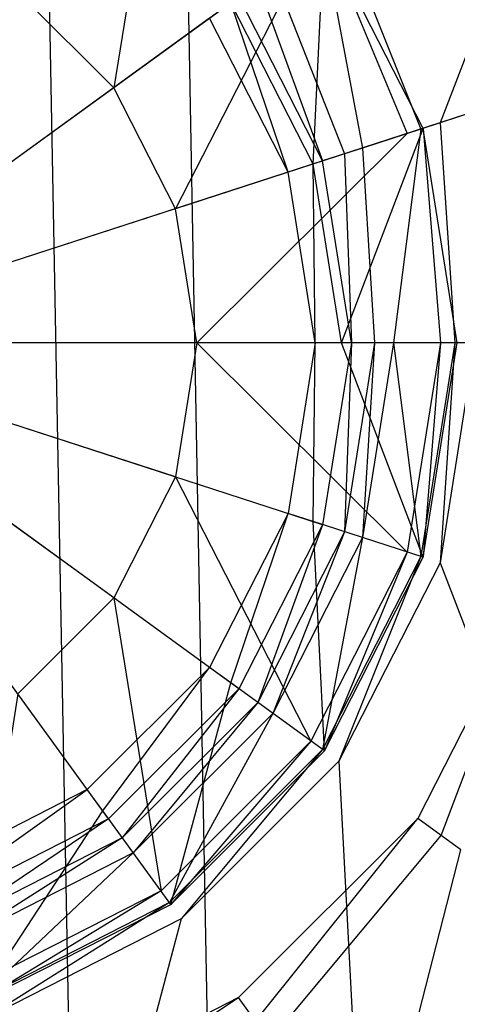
# Model space of a CAD drawing. Extents: x 0 to 0.86, y -0.605 to 0.
# Tile 17 of 33: x 0.437 to 0.45, y -0.199 to -0.171. Entities that reach past the tile are written whole.
import ezdxf

# ---------------------------------------------------------------- set-up
doc = ezdxf.new("R2010")
doc.units = 0
for name, color, linetype in [('L0_ABLAUF60_ONOVO_2___REPLACEMT', 7, 'CONTINUOUS'), ('L1_ABLAUF60_ONOVO_1___REPLACEMT', 7, 'CONTINUOUS'), ('L2_ABLAUF60_ONOVO_0___REPLACEMT', 7, 'CONTINUOUS'), ('L3_BECKEN_N_692210__0___REPLACE', 7, 'CONTINUOUS')]:
    doc.layers.add(name, color=color, linetype=linetype)

msp = doc.modelspace()

# ---------------------------------------------------------------- linework, layer by layer
at = {"layer": 'L0_ABLAUF60_ONOVO_2___REPLACEMT', "color": 8}
for points, invisible_edges in [([(0.440116, -0.17265, 0.023049), (0.441476, -0.164205, 0.021884), (0.43735, -0.169884, 0.023049), (0.440116, -0.17265, 0.023049)], 13), ([(0.441476, -0.164205, 0.021884), (0.440116, -0.17265, 0.023049), (0.445795, -0.168524, 0.021884), (0.441476, -0.164205, 0.021884)], 14), ([(0.448568, -0.173967, 0.021884), (0.44618, -0.168244, 0.021805), (0.445795, -0.168524, 0.021884), (0.448568, -0.173967, 0.021884)], 13), ([(0.44618, -0.168244, 0.021805), (0.448568, -0.173967, 0.021884), (0.449021, -0.17382, 0.021805), (0.44618, -0.168244, 0.021805)], 14), ([(0.44618, -0.168244, 0.02118), (0.449021, -0.17382, 0.021805), (0.449021, -0.17382, 0.02118), (0.44618, -0.168244, 0.02118)], 13), ([(0.449021, -0.17382, 0.021805), (0.44618, -0.168244, 0.02118), (0.44618, -0.168244, 0.021805), (0.449021, -0.17382, 0.021805)], 14), ([(0.441892, -0.176136, 0.023049), (0.445795, -0.168524, 0.021884), (0.440116, -0.17265, 0.023049), (0.441892, -0.176136, 0.023049)], 13), ([(0.445795, -0.168524, 0.021884), (0.441892, -0.176136, 0.023049), (0.448568, -0.173967, 0.021884), (0.445795, -0.168524, 0.021884)], 14), ([(0.440116, -0.17265, 0.023049), (0.43735, -0.169884, 0.023049), (0.43, -0.18, 0.023049), (0.440116, -0.17265, 0.023049)], 14), ([(0.441892, -0.176136, 0.023049), (0.440116, -0.17265, 0.023049), (0.43, -0.18, 0.023049), (0.441892, -0.176136, 0.023049)], 14), ([(0.449524, -0.18, 0.021884), (0.449021, -0.17382, 0.021805), (0.448568, -0.173967, 0.021884), (0.449524, -0.18, 0.021884)], 13), ([(0.449021, -0.17382, 0.021805), (0.449524, -0.18, 0.021884), (0.45, -0.18, 0.021805), (0.449021, -0.17382, 0.021805)], 14), ([(0.449021, -0.17382, 0.02118), (0.45, -0.18, 0.021805), (0.45, -0.18, 0.02118), (0.449021, -0.17382, 0.02118)], 13), ([(0.45, -0.18, 0.021805), (0.449021, -0.17382, 0.02118), (0.449021, -0.17382, 0.021805), (0.45, -0.18, 0.021805)], 14), ([(0.442504, -0.18, 0.023049), (0.448568, -0.173967, 0.021884), (0.441892, -0.176136, 0.023049), (0.442504, -0.18, 0.023049)], 13), ([(0.448568, -0.173967, 0.021884), (0.442504, -0.18, 0.023049), (0.449524, -0.18, 0.021884), (0.448568, -0.173967, 0.021884)], 14), ([(0.442504, -0.18, 0.023049), (0.441892, -0.176136, 0.023049), (0.43, -0.18, 0.023049), (0.442504, -0.18, 0.023049)], 14), ([(0.441892, -0.183864, 0.023049), (0.43, -0.18, 0.023049), (0.440116, -0.18735, 0.023049), (0.441892, -0.183864, 0.023049)], 14), ([(0.440116, -0.18735, 0.023049), (0.43, -0.18, 0.023049), (0.43735, -0.190116, 0.023049), (0.440116, -0.18735, 0.023049)], 14), ([(0.442504, -0.18, 0.023049), (0.43, -0.18, 0.023049), (0.441892, -0.183864, 0.023049), (0.442504, -0.18, 0.023049)], 14), ([(0.448568, -0.186033, 0.021884), (0.442504, -0.18, 0.023049), (0.441892, -0.183864, 0.023049), (0.448568, -0.186033, 0.021884)], 13), ([(0.442504, -0.18, 0.023049), (0.448568, -0.186033, 0.021884), (0.449524, -0.18, 0.021884), (0.442504, -0.18, 0.023049)], 14), ([(0.449021, -0.18618, 0.021805), (0.449524, -0.18, 0.021884), (0.448568, -0.186033, 0.021884), (0.449021, -0.18618, 0.021805)], 13), ([(0.449524, -0.18, 0.021884), (0.449021, -0.18618, 0.021805), (0.45, -0.18, 0.021805), (0.449524, -0.18, 0.021884)], 14), ([(0.45, -0.18, 0.02118), (0.449021, -0.18618, 0.021805), (0.449021, -0.18618, 0.02118), (0.45, -0.18, 0.02118)], 13), ([(0.449021, -0.18618, 0.021805), (0.45, -0.18, 0.02118), (0.45, -0.18, 0.021805), (0.449021, -0.18618, 0.021805)], 14), ([(0.445795, -0.191476, 0.021884), (0.441892, -0.183864, 0.023049), (0.440116, -0.18735, 0.023049), (0.445795, -0.191476, 0.021884)], 13), ([(0.441892, -0.183864, 0.023049), (0.445795, -0.191476, 0.021884), (0.448568, -0.186033, 0.021884), (0.441892, -0.183864, 0.023049)], 14), ([(0.44618, -0.191756, 0.021805), (0.448568, -0.186033, 0.021884), (0.445795, -0.191476, 0.021884), (0.44618, -0.191756, 0.021805)], 13), ([(0.448568, -0.186033, 0.021884), (0.44618, -0.191756, 0.021805), (0.449021, -0.18618, 0.021805), (0.448568, -0.186033, 0.021884)], 14), ([(0.449021, -0.18618, 0.02118), (0.44618, -0.191756, 0.021805), (0.44618, -0.191756, 0.02118), (0.449021, -0.18618, 0.02118)], 13), ([(0.44618, -0.191756, 0.021805), (0.449021, -0.18618, 0.02118), (0.449021, -0.18618, 0.021805), (0.44618, -0.191756, 0.021805)], 14), ([(0.441476, -0.195795, 0.021884), (0.440116, -0.18735, 0.023049), (0.43735, -0.190116, 0.023049), (0.441476, -0.195795, 0.021884)], 13), ([(0.440116, -0.18735, 0.023049), (0.441476, -0.195795, 0.021884), (0.445795, -0.191476, 0.021884), (0.440116, -0.18735, 0.023049)], 14), ([(0.43735, -0.190116, 0.023049), (0.436033, -0.198568, 0.021884), (0.441476, -0.195795, 0.021884), (0.43735, -0.190116, 0.023049)], 14), ([(0.441756, -0.19618, 0.021805), (0.445795, -0.191476, 0.021884), (0.441476, -0.195795, 0.021884), (0.441756, -0.19618, 0.021805)], 13), ([(0.445795, -0.191476, 0.021884), (0.441756, -0.19618, 0.021805), (0.44618, -0.191756, 0.021805), (0.445795, -0.191476, 0.021884)], 14), ([(0.44618, -0.191756, 0.02118), (0.441756, -0.19618, 0.021805), (0.441756, -0.19618, 0.02118), (0.44618, -0.191756, 0.02118)], 13), ([(0.441756, -0.19618, 0.021805), (0.44618, -0.191756, 0.02118), (0.44618, -0.191756, 0.021805), (0.441756, -0.19618, 0.021805)], 14), ([(0.43618, -0.199021, 0.021805), (0.441476, -0.195795, 0.021884), (0.436033, -0.198568, 0.021884), (0.43618, -0.199021, 0.021805)], 13), ([(0.441476, -0.195795, 0.021884), (0.43618, -0.199021, 0.021805), (0.441756, -0.19618, 0.021805), (0.441476, -0.195795, 0.021884)], 14), ([(0.441756, -0.19618, 0.021805), (0.43618, -0.199021, 0.02118), (0.441756, -0.19618, 0.02118), (0.441756, -0.19618, 0.021805)], 13), ([(0.43618, -0.199021, 0.02118), (0.441756, -0.19618, 0.021805), (0.43618, -0.199021, 0.021805), (0.43618, -0.199021, 0.02118)], 14)]:
    msp.add_3dface(points, dxfattribs=dict(at, invisible_edges=invisible_edges))
at = {"layer": 'L1_ABLAUF60_ONOVO_1___REPLACEMT', "color": 8}
for points, invisible_edges in [([(0.443707, -0.161134, 0.017862), (0.43, -0.18, 0.017862), (0.437206, -0.157821, 0.017862), (0.443707, -0.161134, 0.017862)], 14), ([(0.448867, -0.166293, 0.017862), (0.43, -0.18, 0.017862), (0.443707, -0.161134, 0.017862), (0.448867, -0.166293, 0.017862)], 14), ([(0.44951, -0.173661, 0.021087), (0.453694, -0.162785, 0.022862), (0.446596, -0.167942, 0.021087), (0.44951, -0.173661, 0.021087)], 13), ([(0.453694, -0.162785, 0.022862), (0.44951, -0.173661, 0.021087), (0.457854, -0.17095, 0.022862), (0.453694, -0.162785, 0.022862)], 14), ([(0.439967, -0.166281, 0.019334), (0.43524, -0.163873, 0.019334), (0.43, -0.18, 0.019334), (0.439967, -0.166281, 0.019334)], 14), ([(0.450105, -0.165393, 0.018374), (0.452976, -0.172535, 0.017862), (0.449545, -0.1658, 0.017862), (0.450105, -0.165393, 0.018374)], 13), ([(0.449545, -0.1658, 0.017862), (0.452179, -0.172794, 0.017862), (0.448867, -0.166293, 0.017862), (0.449545, -0.1658, 0.017862)], 13), ([(0.452179, -0.172794, 0.017862), (0.449545, -0.1658, 0.017862), (0.452976, -0.172535, 0.017862), (0.452179, -0.172794, 0.017862)], 14), ([(0.443719, -0.170033, 0.019334), (0.439967, -0.166281, 0.019334), (0.43, -0.18, 0.019334), (0.443719, -0.170033, 0.019334)], 14), ([(0.452179, -0.172794, 0.017862), (0.43, -0.18, 0.017862), (0.448867, -0.166293, 0.017862), (0.452179, -0.172794, 0.017862)], 14), ([(0.448962, -0.173839, 0.021087), (0.446596, -0.167942, 0.021087), (0.44613, -0.168281, 0.021087), (0.448962, -0.173839, 0.021087)], 13), ([(0.446596, -0.167942, 0.021087), (0.448962, -0.173839, 0.021087), (0.44951, -0.173661, 0.021087), (0.446596, -0.167942, 0.021087)], 14), ([(0.447278, -0.174386, 0.019743), (0.44613, -0.168281, 0.021087), (0.444697, -0.169322, 0.019743), (0.447278, -0.174386, 0.019743)], 13), ([(0.44613, -0.168281, 0.021087), (0.447278, -0.174386, 0.019743), (0.448962, -0.173839, 0.021087), (0.44613, -0.168281, 0.021087)], 14), ([(0.446764, -0.174553, 0.019334), (0.444697, -0.169322, 0.019743), (0.444261, -0.169639, 0.019334), (0.446764, -0.174553, 0.019334)], 13), ([(0.444697, -0.169322, 0.019743), (0.446764, -0.174553, 0.019334), (0.447278, -0.174386, 0.019743), (0.444697, -0.169322, 0.019743)], 14), ([(0.446127, -0.17476, 0.019334), (0.444261, -0.169639, 0.019334), (0.443719, -0.170033, 0.019334), (0.446127, -0.17476, 0.019334)], 13), ([(0.444261, -0.169639, 0.019334), (0.446127, -0.17476, 0.019334), (0.446764, -0.174553, 0.019334), (0.444261, -0.169639, 0.019334)], 14), ([(0.446127, -0.17476, 0.019334), (0.443719, -0.170033, 0.019334), (0.43, -0.18, 0.019334), (0.446127, -0.17476, 0.019334)], 14), ([(0.450514, -0.18, 0.021087), (0.457854, -0.17095, 0.022862), (0.44951, -0.173661, 0.021087), (0.450514, -0.18, 0.021087)], 13), ([(0.45332, -0.18, 0.017862), (0.43, -0.18, 0.017862), (0.452179, -0.172794, 0.017862), (0.45332, -0.18, 0.017862)], 14), ([(0.448167, -0.18, 0.019743), (0.448962, -0.173839, 0.021087), (0.447278, -0.174386, 0.019743), (0.448167, -0.18, 0.019743)], 13), ([(0.448962, -0.173839, 0.021087), (0.448167, -0.18, 0.019743), (0.449938, -0.18, 0.021087), (0.448962, -0.173839, 0.021087)], 14), ([(0.449938, -0.18, 0.021087), (0.44951, -0.173661, 0.021087), (0.448962, -0.173839, 0.021087), (0.449938, -0.18, 0.021087)], 13), ([(0.44951, -0.173661, 0.021087), (0.449938, -0.18, 0.021087), (0.450514, -0.18, 0.021087), (0.44951, -0.173661, 0.021087)], 14), ([(0.447627, -0.18, 0.019334), (0.447278, -0.174386, 0.019743), (0.446764, -0.174553, 0.019334), (0.447627, -0.18, 0.019334)], 13), ([(0.447278, -0.174386, 0.019743), (0.447627, -0.18, 0.019334), (0.448167, -0.18, 0.019743), (0.447278, -0.174386, 0.019743)], 14), ([(0.446957, -0.18, 0.019334), (0.446127, -0.17476, 0.019334), (0.43, -0.18, 0.019334), (0.446957, -0.18, 0.019334)], 14), ([(0.446957, -0.18, 0.019334), (0.446764, -0.174553, 0.019334), (0.446127, -0.17476, 0.019334), (0.446957, -0.18, 0.019334)], 13), ([(0.446764, -0.174553, 0.019334), (0.446957, -0.18, 0.019334), (0.447627, -0.18, 0.019334), (0.446764, -0.174553, 0.019334)], 14), ([(0.448867, -0.193707, 0.017862), (0.443707, -0.198867, 0.017862), (0.43, -0.18, 0.017862), (0.448867, -0.193707, 0.017862)], 14), ([(0.45332, -0.18, 0.017862), (0.452179, -0.187206, 0.017862), (0.43, -0.18, 0.017862), (0.45332, -0.18, 0.017862)], 14), ([(0.443707, -0.198867, 0.017862), (0.437206, -0.202179, 0.017862), (0.43, -0.18, 0.017862), (0.443707, -0.198867, 0.017862)], 14), ([(0.452179, -0.187206, 0.017862), (0.448867, -0.193707, 0.017862), (0.43, -0.18, 0.017862), (0.452179, -0.187206, 0.017862)], 14), ([(0.446957, -0.18, 0.019334), (0.43, -0.18, 0.019334), (0.446127, -0.18524, 0.019334), (0.446957, -0.18, 0.019334)], 14), ([(0.439967, -0.193719, 0.019334), (0.43, -0.18, 0.019334), (0.43524, -0.196127, 0.019334), (0.439967, -0.193719, 0.019334)], 14), ([(0.446127, -0.18524, 0.019334), (0.43, -0.18, 0.019334), (0.443719, -0.189967, 0.019334), (0.446127, -0.18524, 0.019334)], 14), ([(0.443719, -0.189967, 0.019334), (0.43, -0.18, 0.019334), (0.439967, -0.193719, 0.019334), (0.443719, -0.189967, 0.019334)], 14), ([(0.446764, -0.185447, 0.019334), (0.446957, -0.18, 0.019334), (0.446127, -0.18524, 0.019334), (0.446764, -0.185447, 0.019334)], 13), ([(0.446957, -0.18, 0.019334), (0.446764, -0.185447, 0.019334), (0.447627, -0.18, 0.019334), (0.446957, -0.18, 0.019334)], 14), ([(0.447278, -0.185614, 0.019743), (0.447627, -0.18, 0.019334), (0.446764, -0.185447, 0.019334), (0.447278, -0.185614, 0.019743)], 13), ([(0.448962, -0.186161, 0.021087), (0.448167, -0.18, 0.019743), (0.447278, -0.185614, 0.019743), (0.448962, -0.186161, 0.021087)], 13), ([(0.447627, -0.18, 0.019334), (0.447278, -0.185614, 0.019743), (0.448167, -0.18, 0.019743), (0.447627, -0.18, 0.019334)], 14), ([(0.448167, -0.18, 0.019743), (0.448962, -0.186161, 0.021087), (0.449938, -0.18, 0.021087), (0.448167, -0.18, 0.019743)], 14), ([(0.44951, -0.186339, 0.021087), (0.449938, -0.18, 0.021087), (0.448962, -0.186161, 0.021087), (0.44951, -0.186339, 0.021087)], 13), ([(0.449938, -0.18, 0.021087), (0.44951, -0.186339, 0.021087), (0.450514, -0.18, 0.021087), (0.449938, -0.18, 0.021087)], 14), ([(0.457854, -0.18905, 0.022862), (0.450514, -0.18, 0.021087), (0.44951, -0.186339, 0.021087), (0.457854, -0.18905, 0.022862)], 13), ([(0.444261, -0.190361, 0.019334), (0.446127, -0.18524, 0.019334), (0.443719, -0.189967, 0.019334), (0.444261, -0.190361, 0.019334)], 13), ([(0.446127, -0.18524, 0.019334), (0.444261, -0.190361, 0.019334), (0.446764, -0.185447, 0.019334), (0.446127, -0.18524, 0.019334)], 14), ([(0.444697, -0.190678, 0.019743), (0.446764, -0.185447, 0.019334), (0.444261, -0.190361, 0.019334), (0.444697, -0.190678, 0.019743)], 13), ([(0.446764, -0.185447, 0.019334), (0.444697, -0.190678, 0.019743), (0.447278, -0.185614, 0.019743), (0.446764, -0.185447, 0.019334)], 14), ([(0.44613, -0.191719, 0.021087), (0.447278, -0.185614, 0.019743), (0.444697, -0.190678, 0.019743), (0.44613, -0.191719, 0.021087)], 13), ([(0.447278, -0.185614, 0.019743), (0.44613, -0.191719, 0.021087), (0.448962, -0.186161, 0.021087), (0.447278, -0.185614, 0.019743)], 14), ([(0.446596, -0.192058, 0.021087), (0.448962, -0.186161, 0.021087), (0.44613, -0.191719, 0.021087), (0.446596, -0.192058, 0.021087)], 13), ([(0.448962, -0.186161, 0.021087), (0.446596, -0.192058, 0.021087), (0.44951, -0.186339, 0.021087), (0.448962, -0.186161, 0.021087)], 14), ([(0.453694, -0.197215, 0.022862), (0.44951, -0.186339, 0.021087), (0.446596, -0.192058, 0.021087), (0.453694, -0.197215, 0.022862)], 13), ([(0.44951, -0.186339, 0.021087), (0.453694, -0.197215, 0.022862), (0.457854, -0.18905, 0.022862), (0.44951, -0.186339, 0.021087)], 14), ([(0.452179, -0.187206, 0.017862), (0.449545, -0.1942, 0.017862), (0.448867, -0.193707, 0.017862), (0.452179, -0.187206, 0.017862)], 13), ([(0.449545, -0.1942, 0.017862), (0.452179, -0.187206, 0.017862), (0.452976, -0.187465, 0.017862), (0.449545, -0.1942, 0.017862)], 14), ([(0.452976, -0.187465, 0.017862), (0.450105, -0.194607, 0.018374), (0.449545, -0.1942, 0.017862), (0.452976, -0.187465, 0.017862)], 13), ([(0.440361, -0.194261, 0.019334), (0.443719, -0.189967, 0.019334), (0.439967, -0.193719, 0.019334), (0.440361, -0.194261, 0.019334)], 13), ([(0.443719, -0.189967, 0.019334), (0.440361, -0.194261, 0.019334), (0.444261, -0.190361, 0.019334), (0.443719, -0.189967, 0.019334)], 14), ([(0.440678, -0.194697, 0.019743), (0.444261, -0.190361, 0.019334), (0.440361, -0.194261, 0.019334), (0.440678, -0.194697, 0.019743)], 13), ([(0.444261, -0.190361, 0.019334), (0.440678, -0.194697, 0.019743), (0.444697, -0.190678, 0.019743), (0.444261, -0.190361, 0.019334)], 14), ([(0.441719, -0.19613, 0.021087), (0.444697, -0.190678, 0.019743), (0.440678, -0.194697, 0.019743), (0.441719, -0.19613, 0.021087)], 13), ([(0.444697, -0.190678, 0.019743), (0.441719, -0.19613, 0.021087), (0.44613, -0.191719, 0.021087), (0.444697, -0.190678, 0.019743)], 14), ([(0.442058, -0.196596, 0.021087), (0.44613, -0.191719, 0.021087), (0.441719, -0.19613, 0.021087), (0.442058, -0.196596, 0.021087)], 13), ([(0.44613, -0.191719, 0.021087), (0.442058, -0.196596, 0.021087), (0.446596, -0.192058, 0.021087), (0.44613, -0.191719, 0.021087)], 14), ([(0.447215, -0.203694, 0.022862), (0.446596, -0.192058, 0.021087), (0.442058, -0.196596, 0.021087), (0.447215, -0.203694, 0.022862)], 13), ([(0.446596, -0.192058, 0.021087), (0.447215, -0.203694, 0.022862), (0.453694, -0.197215, 0.022862), (0.446596, -0.192058, 0.021087)], 14), ([(0.435447, -0.196764, 0.019334), (0.439967, -0.193719, 0.019334), (0.43524, -0.196127, 0.019334), (0.435447, -0.196764, 0.019334)], 13), ([(0.439967, -0.193719, 0.019334), (0.435447, -0.196764, 0.019334), (0.440361, -0.194261, 0.019334), (0.439967, -0.193719, 0.019334)], 14), ([(0.448867, -0.193707, 0.017862), (0.4442, -0.199545, 0.017862), (0.443707, -0.198867, 0.017862), (0.448867, -0.193707, 0.017862)], 13), ([(0.4442, -0.199545, 0.017862), (0.448867, -0.193707, 0.017862), (0.449545, -0.1942, 0.017862), (0.4442, -0.199545, 0.017862)], 14), ([(0.435614, -0.197278, 0.019743), (0.440361, -0.194261, 0.019334), (0.435447, -0.196764, 0.019334), (0.435614, -0.197278, 0.019743)], 13), ([(0.440361, -0.194261, 0.019334), (0.435614, -0.197278, 0.019743), (0.440678, -0.194697, 0.019743), (0.440361, -0.194261, 0.019334)], 14), ([(0.449545, -0.1942, 0.017862), (0.444607, -0.200105, 0.018374), (0.4442, -0.199545, 0.017862), (0.449545, -0.1942, 0.017862)], 13), ([(0.444607, -0.200105, 0.018374), (0.449545, -0.1942, 0.017862), (0.450105, -0.194607, 0.018374), (0.444607, -0.200105, 0.018374)], 14), ([(0.450105, -0.194607, 0.018374), (0.447634, -0.204271, 0.02218), (0.444607, -0.200105, 0.018374), (0.450105, -0.194607, 0.018374)], 13), ([(0.447634, -0.204271, 0.02218), (0.450105, -0.194607, 0.018374), (0.454271, -0.197634, 0.02218), (0.447634, -0.204271, 0.02218)], 14), ([(0.436161, -0.198962, 0.021087), (0.440678, -0.194697, 0.019743), (0.435614, -0.197278, 0.019743), (0.436161, -0.198962, 0.021087)], 13), ([(0.440678, -0.194697, 0.019743), (0.436161, -0.198962, 0.021087), (0.441719, -0.19613, 0.021087), (0.440678, -0.194697, 0.019743)], 14), ([(0.436339, -0.19951, 0.021087), (0.441719, -0.19613, 0.021087), (0.436161, -0.198962, 0.021087), (0.436339, -0.19951, 0.021087)], 13), ([(0.441719, -0.19613, 0.021087), (0.436339, -0.19951, 0.021087), (0.442058, -0.196596, 0.021087), (0.441719, -0.19613, 0.021087)], 14), ([(0.43905, -0.207854, 0.022862), (0.442058, -0.196596, 0.021087), (0.436339, -0.19951, 0.021087), (0.43905, -0.207854, 0.022862)], 13), ([(0.442058, -0.196596, 0.021087), (0.43905, -0.207854, 0.022862), (0.447215, -0.203694, 0.022862), (0.442058, -0.196596, 0.021087)], 14), ([(0.447634, -0.204271, 0.022862), (0.453694, -0.197215, 0.022862), (0.447215, -0.203694, 0.022862), (0.447634, -0.204271, 0.022862)], 13), ([(0.453694, -0.197215, 0.022862), (0.447634, -0.204271, 0.022862), (0.454271, -0.197634, 0.022862), (0.453694, -0.197215, 0.022862)], 14), ([(0.454271, -0.197634, 0.02218), (0.447634, -0.204271, 0.022862), (0.447634, -0.204271, 0.02218), (0.454271, -0.197634, 0.02218)], 13), ([(0.447634, -0.204271, 0.022862), (0.454271, -0.197634, 0.02218), (0.454271, -0.197634, 0.022862), (0.447634, -0.204271, 0.022862)], 14), ([(0.443707, -0.198867, 0.017862), (0.437465, -0.202976, 0.017862), (0.437206, -0.202179, 0.017862), (0.443707, -0.198867, 0.017862)], 13), ([(0.437465, -0.202976, 0.017862), (0.443707, -0.198867, 0.017862), (0.4442, -0.199545, 0.017862), (0.437465, -0.202976, 0.017862)], 14)]:
    msp.add_3dface(points, dxfattribs=dict(at, invisible_edges=invisible_edges))
at = {"layer": 'L2_ABLAUF60_ONOVO_0___REPLACEMT', "color": 8}
for points, invisible_edges in [([(0.439353, -0.167127, 0.01993), (0.43, -0.18, 0.01993), (0.434917, -0.164867, 0.01993), (0.439353, -0.167127, 0.01993)], 14), ([(0.442873, -0.170647, 0.01993), (0.43, -0.18, 0.01993), (0.439353, -0.167127, 0.01993), (0.442873, -0.170647, 0.01993)], 14), ([(0.44618, -0.168244, 0.02118), (0.445856, -0.174848, 0.01993), (0.443488, -0.170201, 0.01993), (0.44618, -0.168244, 0.02118)], 13), ([(0.445856, -0.174848, 0.01993), (0.44618, -0.168244, 0.02118), (0.449021, -0.17382, 0.02118), (0.445856, -0.174848, 0.01993)], 14), ([(0.443488, -0.170201, 0.01993), (0.445133, -0.175083, 0.01993), (0.442873, -0.170647, 0.01993), (0.443488, -0.170201, 0.01993)], 13), ([(0.445133, -0.175083, 0.01993), (0.443488, -0.170201, 0.01993), (0.445856, -0.174848, 0.01993), (0.445133, -0.175083, 0.01993)], 14), ([(0.445133, -0.175083, 0.01993), (0.43, -0.18, 0.01993), (0.442873, -0.170647, 0.01993), (0.445133, -0.175083, 0.01993)], 14), ([(0.449021, -0.17382, 0.02118), (0.446672, -0.18, 0.01993), (0.445856, -0.174848, 0.01993), (0.449021, -0.17382, 0.02118)], 13), ([(0.446672, -0.18, 0.01993), (0.449021, -0.17382, 0.02118), (0.45, -0.18, 0.02118), (0.446672, -0.18, 0.01993)], 14), ([(0.445856, -0.174848, 0.01993), (0.445912, -0.18, 0.01993), (0.445133, -0.175083, 0.01993), (0.445856, -0.174848, 0.01993)], 13), ([(0.445912, -0.18, 0.01993), (0.445856, -0.174848, 0.01993), (0.446672, -0.18, 0.01993), (0.445912, -0.18, 0.01993)], 14), ([(0.445912, -0.18, 0.01993), (0.43, -0.18, 0.01993), (0.445133, -0.175083, 0.01993), (0.445912, -0.18, 0.01993)], 14), ([(0.442873, -0.189353, 0.01993), (0.439353, -0.192873, 0.01993), (0.43, -0.18, 0.01993), (0.442873, -0.189353, 0.01993)], 14), ([(0.445912, -0.18, 0.01993), (0.445133, -0.184917, 0.01993), (0.43, -0.18, 0.01993), (0.445912, -0.18, 0.01993)], 14), ([(0.439353, -0.192873, 0.01993), (0.434917, -0.195133, 0.01993), (0.43, -0.18, 0.01993), (0.439353, -0.192873, 0.01993)], 14), ([(0.445133, -0.184917, 0.01993), (0.442873, -0.189353, 0.01993), (0.43, -0.18, 0.01993), (0.445133, -0.184917, 0.01993)], 14), ([(0.445912, -0.18, 0.01993), (0.445856, -0.185152, 0.01993), (0.445133, -0.184917, 0.01993), (0.445912, -0.18, 0.01993)], 13), ([(0.445856, -0.185152, 0.01993), (0.445912, -0.18, 0.01993), (0.446672, -0.18, 0.01993), (0.445856, -0.185152, 0.01993)], 14), ([(0.446672, -0.18, 0.01993), (0.449021, -0.18618, 0.02118), (0.445856, -0.185152, 0.01993), (0.446672, -0.18, 0.01993)], 13), ([(0.449021, -0.18618, 0.02118), (0.446672, -0.18, 0.01993), (0.45, -0.18, 0.02118), (0.449021, -0.18618, 0.02118)], 14), ([(0.445133, -0.184917, 0.01993), (0.443488, -0.189799, 0.01993), (0.442873, -0.189353, 0.01993), (0.445133, -0.184917, 0.01993)], 13), ([(0.443488, -0.189799, 0.01993), (0.445133, -0.184917, 0.01993), (0.445856, -0.185152, 0.01993), (0.443488, -0.189799, 0.01993)], 14), ([(0.445856, -0.185152, 0.01993), (0.44618, -0.191756, 0.02118), (0.443488, -0.189799, 0.01993), (0.445856, -0.185152, 0.01993)], 13), ([(0.44618, -0.191756, 0.02118), (0.445856, -0.185152, 0.01993), (0.449021, -0.18618, 0.02118), (0.44618, -0.191756, 0.02118)], 14), ([(0.442873, -0.189353, 0.01993), (0.439799, -0.193488, 0.01993), (0.439353, -0.192873, 0.01993), (0.442873, -0.189353, 0.01993)], 13), ([(0.439799, -0.193488, 0.01993), (0.442873, -0.189353, 0.01993), (0.443488, -0.189799, 0.01993), (0.439799, -0.193488, 0.01993)], 14), ([(0.443488, -0.189799, 0.01993), (0.441756, -0.19618, 0.02118), (0.439799, -0.193488, 0.01993), (0.443488, -0.189799, 0.01993)], 13), ([(0.441756, -0.19618, 0.02118), (0.443488, -0.189799, 0.01993), (0.44618, -0.191756, 0.02118), (0.441756, -0.19618, 0.02118)], 14), ([(0.439353, -0.192873, 0.01993), (0.435152, -0.195856, 0.01993), (0.434917, -0.195133, 0.01993), (0.439353, -0.192873, 0.01993)], 13), ([(0.435152, -0.195856, 0.01993), (0.439353, -0.192873, 0.01993), (0.439799, -0.193488, 0.01993), (0.435152, -0.195856, 0.01993)], 14), ([(0.439799, -0.193488, 0.01993), (0.43618, -0.199021, 0.02118), (0.435152, -0.195856, 0.01993), (0.439799, -0.193488, 0.01993)], 13), ([(0.43618, -0.199021, 0.02118), (0.439799, -0.193488, 0.01993), (0.441756, -0.19618, 0.02118), (0.43618, -0.199021, 0.02118)], 14)]:
    msp.add_3dface(points, dxfattribs=dict(at, invisible_edges=invisible_edges))
at = {"layer": 'L3_BECKEN_N_692210__0___REPLACE', "color": 8}
for points, invisible_edges in [([(0.644422, -0.139971), (0.43, -0.2925), (0.215578, -0.139971), (0.644422, -0.139971)], 14), ([(0.64698, -0.140268), (0.43, -0.2925), (0.644422, -0.139971), (0.64698, -0.140268)], 14), ([(0.648232, -0.140805), (0.43, -0.2925), (0.64698, -0.140268), (0.648232, -0.140805)], 14), ([(0.64881, -0.14119), (0.43, -0.2925), (0.648232, -0.140805), (0.64881, -0.14119)], 14), ([(0.649179, -0.141744), (0.43, -0.2925), (0.64881, -0.14119), (0.649179, -0.141744)], 14), ([(0.649701, -0.14298), (0.43, -0.2925), (0.649179, -0.141744), (0.649701, -0.14298)], 14), ([(0.65003, -0.145619), (0.43, -0.2925), (0.649701, -0.14298), (0.65003, -0.145619)], 14), ([(0.65003, -0.160495), (0.43, -0.2925), (0.65003, -0.145619), (0.65003, -0.160495)], 14), ([(0.433719, -0.1503, 0.009674), (0.434823, -0.209483, 0.009674), (0.437904, -0.151129, 0.009674), (0.433719, -0.1503, 0.009674)], 10), ([(0.437904, -0.151129, 0.009674), (0.434823, -0.209483, 0.009674), (0.438974, -0.208498, 0.009674), (0.437904, -0.151129, 0.009674)], 13), ([(0.437904, -0.151129, 0.009674), (0.438974, -0.208498, 0.009674), (0.441928, -0.152545, 0.009674), (0.437904, -0.151129, 0.009674)], 10), ([(0.441928, -0.152545, 0.009674), (0.438974, -0.208498, 0.009674), (0.442943, -0.206933, 0.009674), (0.441928, -0.152545, 0.009674)], 13), ([(0.441928, -0.152545, 0.009674), (0.442943, -0.206933, 0.009674), (0.44571, -0.154519, 0.009674), (0.441928, -0.152545, 0.009674)], 10), ([(0.44571, -0.154519, 0.009674), (0.442943, -0.206933, 0.009674), (0.446648, -0.204819, 0.009674), (0.44571, -0.154519, 0.009674)], 15), ([(0.44571, -0.154519, 0.009674), (0.446648, -0.204819, 0.009674), (0.449173, -0.157012, 0.009674), (0.44571, -0.154519, 0.009674)], 15), ([(0.449173, -0.157012, 0.009674), (0.446648, -0.204819, 0.009674), (0.450015, -0.202199, 0.009674), (0.449173, -0.157012, 0.009674)], 15), ([(0.449173, -0.157012, 0.009674), (0.450015, -0.202199, 0.009674), (0.452245, -0.159972, 0.009674), (0.449173, -0.157012, 0.009674)], 15), ([(0.65003, -0.16246), (0.43, -0.2925), (0.65003, -0.160495), (0.65003, -0.16246)], 14), ([(0.65003, -0.16485), (0.43, -0.2925), (0.65003, -0.16246), (0.65003, -0.16485)], 14), ([(0.65003, -0.167241), (0.43, -0.2925), (0.65003, -0.16485), (0.65003, -0.167241)], 14), ([(0.65003, -0.169031), (0.43, -0.2925), (0.65003, -0.167241), (0.65003, -0.169031)], 14), ([(0.65003, -0.171468), (0.43, -0.2925), (0.65003, -0.169031), (0.65003, -0.171468)], 14), ([(0.65003, -0.247159), (0.43, -0.2925), (0.65003, -0.171468), (0.65003, -0.247159)], 14)]:
    msp.add_3dface(points, dxfattribs=dict(at, invisible_edges=invisible_edges))

doc.saveas('drawing.dxf')
